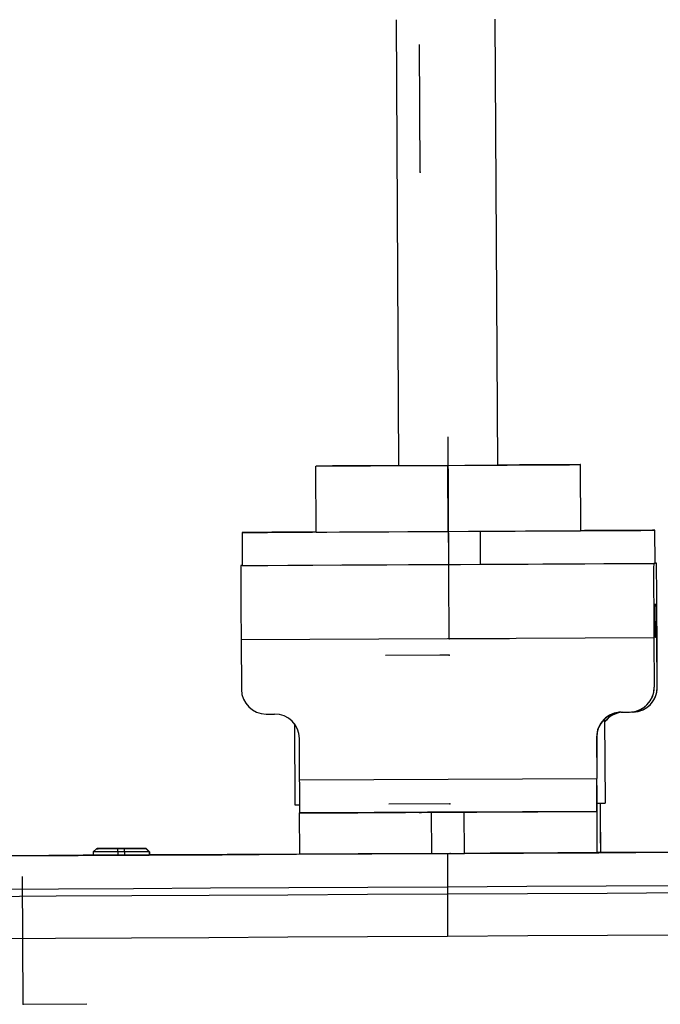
# Model space of a CAD drawing. Header units: millimetres. Extents: x -353 to -36, y 81 to 369.
# Tile 13 of 45: x -313 to -274, y 195 to 254. Entities that reach past the tile are written whole.
import ezdxf

# ---------------------------------------------------------------- set-up
doc = ezdxf.new("R2010")
doc.units = ezdxf.units.MM
doc.header["$PDSIZE"] = -1

msp = doc.modelspace()

# ---------------------------------------------------------------- linework, layer by layer
at = {"color": 7, "linetype": 'Continuous', "lineweight": 25}
for p, q in [((-290.131, 254.422), (-289.987, 227.423)), ((-283.988, 227.455), (-284.131, 254.454)), ((-294.999, 227.396), (-294.976, 227.397)), ((-294.977, 223.396), (-294.999, 227.396)), ((-286.991, 223.438), (-287.012, 227.438)), ((-278.976, 227.481), (-278.999, 227.481)), ((-278.999, 227.481), (-278.978, 223.481)), ((-278.955, 223.481), (-278.976, 227.481)), ((-299.466, 223.372), (-299.456, 221.372)), ((-285.053, 223.448), (-285.043, 221.448)), ((-278.955, 223.481), (-278.978, 223.481)), ((-274.456, 221.505), (-274.466, 223.505)), ((-299.539, 221.37), (-274.539, 221.503)), ((-299.455, 221.372), (-299.539, 221.37)), ((-293.485, 221.403), (-293.497, 221.403)), ((-293.414, 221.404), (-293.414, 221.404)), ((-291.956, 221.412), (-291.956, 221.411)), ((-286.969, 221.437), (-286.969, 221.438)), ((-281.956, 221.464), (-281.956, 221.465)), ((-280.497, 221.472), (-280.485, 221.472)), ((-274.372, 221.507), (-274.539, 221.503)), ((-274.372, 221.507), (-274.456, 221.507)), ((-274.359, 219.007), (-274.526, 219.003)), ((-274.432, 217.005), (-274.443, 219.005)), ((-274.528, 217.002), (-299.527, 216.87)), ((-299.527, 216.87), (-299.512, 213.87)), ((-274.528, 217.002), (-274.512, 214.002)), ((-274.521, 217.003), (-274.505, 214.003)), ((-274.343, 217.008), (-274.432, 217.007)), ((-274.327, 214.008), (-274.343, 217.008)), ((-274.32, 214.008), (-274.336, 217.008)), ((-274.512, 214.002), (-274.505, 214.003)), ((-274.327, 214.008), (-274.32, 214.008)), ((-298.004, 212.378), (-297.504, 212.381)), ((-276.504, 212.492), (-276.004, 212.495)), ((-275.971, 212.495), (-275.964, 212.495)), ((-275.819, 212.5), (-275.888, 212.499)), ((-275.786, 212.5), (-275.779, 212.5)), ((-296.301, 211.787), (-296.275, 206.889)), ((-277.51, 212.091), (-277.483, 206.989)), ((-295.982, 208.389), (-295.996, 210.889)), ((-277.996, 210.984), (-277.983, 208.484)), ((-277.989, 210.984), (-277.996, 210.984)), ((-277.989, 210.984), (-277.976, 208.484)), ((-295.982, 208.389), (-277.983, 208.484)), ((-296.275, 206.889), (-295.976, 206.891)), ((-277.969, 206.986), (-277.483, 206.989)), ((-295.989, 206.388), (-295.977, 206.388)), ((-295.976, 203.888), (-295.989, 206.388)), ((-277.978, 206.484), (-295.977, 206.388)), ((-288.012, 206.43), (-286.012, 206.441)), ((-288.012, 206.43), (-287.998, 203.93)), ((-285.998, 203.941), (-286.012, 206.441)), ((-277.978, 206.484), (-277.99, 206.484)), ((-277.99, 206.484), (-277.977, 203.984)), ((-277.763, 206.49), (-277.775, 206.489)), ((-277.763, 206.49), (-277.775, 206.49)), ((-277.75, 203.99), (-277.763, 206.49)), ((-308.491, 204.026), (-308.293, 204.227)), ((-308.491, 204.026), (-308.49, 203.826)), ((-308.276, 204.227), (-308.293, 204.227)), ((-306.996, 204.234), (-306.596, 204.236)), ((-306.996, 204.034), (-306.996, 204.234)), ((-306.596, 204.036), (-306.996, 204.034)), ((-306.996, 204.034), (-306.995, 203.834)), ((-306.573, 204.237), (-306.973, 204.234)), ((-306.596, 204.036), (-306.596, 204.236)), ((-306.596, 204.036), (-306.595, 203.836)), ((-305.293, 204.243), (-305.092, 204.044)), ((-305.293, 204.243), (-305.276, 204.243)), ((-305.276, 204.243), (-305.075, 204.044)), ((-305.075, 204.044), (-305.092, 204.044)), ((-305.092, 204.044), (-305.09, 203.844)), ((-305.075, 204.044), (-305.074, 203.844)), ((-287.998, 203.93), (-285.998, 203.941)), ((-287.023, 203.935), (-287.033, 201.925)), ((-277.977, 203.984), (-277.964, 203.984)), ((-277.762, 203.989), (-277.964, 203.988)), ((-277.762, 203.989), (-277.75, 203.99)), ((-308.954, 203.824), (-308.938, 203.824)), ((-308.938, 203.824), (-308.923, 203.824)), ((-304.614, 203.847), (-304.626, 203.846)), ((-304.607, 203.847), (-304.623, 203.846)), ((-304.607, 203.847), (-304.614, 203.847)), ((-287.033, 201.925), (-287.032, 201.468)), ((-287.032, 201.468), (-287.019, 198.934))]:
    msp.add_line(p, q, dxfattribs=at)
at = {"color": 7, "linetype": 'Continuous'}
for p, q in [((-288.689, 245.189), (-288.73, 252.925)), ((-288.689, 245.189), (-288.679, 245.19)), ((-286.956, 221.439), (-286.997, 229.174)), ((-286.932, 216.939), (-286.973, 224.674)), ((-286.956, 221.439), (-283.134, 221.459)), ((-286.932, 216.939), (-283.276, 216.958)), ((-286.927, 215.939), (-290.784, 215.918)), ((-286.927, 215.939), (-287.488, 215.936)), ((-286.879, 206.939), (-290.581, 206.919)), ((-286.863, 203.939), (-286.873, 203.939)), ((-312.734, 194.804), (-312.775, 202.539)), ((-312.734, 194.804), (-308.867, 194.824))]:
    msp.add_line(p, q, dxfattribs=at)
at = {"color": 7, "linetype": 'Continuous', "lineweight": 25, "flags": 128}
for points in [[(-294.999, 227.396), (-294.364, 227.399), (-293.592, 227.403), (-292.696, 227.408), (-291.693, 227.413), (-290.602, 227.419), (-289.444, 227.425), (-288.24, 227.431), (-287.012, 227.438)], [(-289.987, 227.423), (-291.262, 227.416), (-292.744, 227.409), (-293.999, 227.402), (-294.976, 227.397)], [(-289.987, 227.423), (-289.943, 227.423), (-289.59, 227.425), (-288.922, 227.428), (-288.021, 227.433), (-286.996, 227.438)], [(-287.012, 227.438), (-285.784, 227.444), (-284.578, 227.451), (-283.418, 227.457), (-282.324, 227.463), (-281.317, 227.468), (-280.417, 227.473), (-279.639, 227.477), (-278.999, 227.481)], [(-286.996, 227.438), (-285.969, 227.444), (-285.065, 227.449), (-284.394, 227.452), (-284.035, 227.454), (-283.988, 227.455)], [(-278.976, 227.481), (-279.946, 227.476), (-281.193, 227.47), (-282.669, 227.462), (-283.988, 227.455)], [(-294.977, 223.397), (-296.372, 223.389), (-297.658, 223.382), (-298.62, 223.377), (-299.228, 223.374), (-299.463, 223.372), (-299.319, 223.373), (-298.799, 223.376), (-297.92, 223.38), (-296.708, 223.387), (-295.199, 223.394), (-293.441, 223.404), (-291.486, 223.414), (-289.394, 223.425), (-287.228, 223.437), (-285.053, 223.448)], [(-294.977, 223.396), (-294.343, 223.399), (-293.571, 223.403), (-292.675, 223.408), (-291.672, 223.413), (-290.581, 223.419), (-289.423, 223.425), (-288.219, 223.432), (-286.991, 223.438)], [(-286.991, 223.438), (-285.763, 223.445), (-284.557, 223.451), (-283.397, 223.457), (-282.303, 223.463), (-281.296, 223.468), (-280.396, 223.473), (-279.618, 223.477), (-278.978, 223.481)], [(-285.053, 223.448), (-282.937, 223.459), (-280.944, 223.47), (-279.133, 223.48), (-277.561, 223.488), (-276.274, 223.495), (-275.312, 223.5), (-274.704, 223.504), (-274.469, 223.505), (-274.614, 223.504), (-275.134, 223.502), (-276.013, 223.497), (-277.225, 223.491), (-278.733, 223.483), (-278.955, 223.482)], [(-299.456, 221.372), (-299.308, 221.373), (-298.788, 221.376), (-297.909, 221.38), (-296.697, 221.387), (-295.189, 221.395), (-293.43, 221.404), (-291.475, 221.414), (-289.383, 221.425), (-287.217, 221.437), (-285.043, 221.448)], [(-293.497, 221.403), (-293.312, 221.404), (-292.76, 221.407), (-291.874, 221.411), (-290.704, 221.418), (-289.318, 221.425), (-287.798, 221.433), (-286.231, 221.441), (-284.709, 221.449), (-283.319, 221.457), (-282.143, 221.463), (-281.25, 221.468), (-280.69, 221.471), (-280.497, 221.472)], [(-285.043, 221.448), (-282.927, 221.459), (-280.933, 221.47), (-279.123, 221.48), (-277.55, 221.488), (-276.263, 221.495), (-275.302, 221.5), (-274.694, 221.504), (-274.459, 221.505), (-274.456, 221.505)], [(-295.989, 206.388), (-295.84, 206.389), (-295.389, 206.391), (-294.653, 206.395), (-293.662, 206.4), (-292.452, 206.406), (-291.071, 206.414), (-289.572, 206.422), (-288.012, 206.43)], [(-288.747, 206.426), (-288.612, 206.427), (-288.231, 206.429), (-287.662, 206.432), (-286.992, 206.436), (-286.323, 206.439), (-285.756, 206.442), (-285.378, 206.444), (-285.247, 206.445)], [(-285.247, 206.445), (-285.382, 206.444), (-285.763, 206.442), (-286.331, 206.439), (-287.001, 206.435), (-287.671, 206.432), (-288.237, 206.429), (-288.615, 206.427), (-288.747, 206.426)], [(-286.012, 206.441), (-284.45, 206.449), (-282.948, 206.457), (-281.563, 206.464), (-280.348, 206.471), (-279.35, 206.476), (-278.607, 206.48), (-278.148, 206.483), (-277.99, 206.484)], [(-313.564, 203.794), (-309.398, 203.816), (-305.092, 203.839), (-300.675, 203.862), (-296.172, 203.886), (-291.612, 203.91), (-287.023, 203.935)], [(-306.996, 204.034), (-307.288, 204.032), (-307.569, 204.031), (-307.828, 204.029), (-308.055, 204.028), (-308.241, 204.027), (-308.379, 204.027), (-308.463, 204.026), (-308.491, 204.026)], [(-308.293, 204.227), (-308.268, 204.227), (-308.195, 204.227), (-308.075, 204.228), (-307.914, 204.229), (-307.718, 204.23), (-307.493, 204.231), (-307.25, 204.232), (-306.996, 204.234)], [(-306.973, 204.234), (-307.226, 204.233), (-307.47, 204.232), (-307.695, 204.231), (-307.893, 204.23), (-308.055, 204.229), (-308.176, 204.228), (-308.25, 204.228), (-308.276, 204.227)], [(-306.596, 204.236), (-306.342, 204.237), (-306.098, 204.239), (-305.873, 204.24), (-305.676, 204.241), (-305.514, 204.242), (-305.393, 204.242), (-305.318, 204.243), (-305.293, 204.243)], [(-305.092, 204.044), (-305.121, 204.044), (-305.207, 204.043), (-305.347, 204.043), (-305.534, 204.042), (-305.762, 204.04), (-306.021, 204.039), (-306.303, 204.037), (-306.596, 204.036)], [(-305.276, 204.243), (-305.3, 204.243), (-305.374, 204.243), (-305.493, 204.242), (-305.654, 204.241), (-305.851, 204.24), (-306.075, 204.239), (-306.319, 204.238), (-306.573, 204.237)], [(-287.998, 203.93), (-289.559, 203.922), (-291.058, 203.914), (-292.439, 203.906), (-293.649, 203.9), (-294.64, 203.895), (-295.376, 203.891), (-295.827, 203.889), (-295.976, 203.888)], [(-287.023, 203.935), (-282.433, 203.959), (-277.87, 203.983), (-273.362, 204.007)], [(-277.977, 203.984), (-278.135, 203.983), (-278.594, 203.98), (-279.337, 203.976), (-280.335, 203.971), (-281.55, 203.964), (-282.935, 203.957), (-284.437, 203.949), (-285.998, 203.941)], [(-259.024, 204.09), (-260.162, 204.084), (-264.328, 204.062), (-268.633, 204.039), (-273.051, 204.016), (-277.553, 203.992), (-277.75, 203.991)], [(-308.49, 203.828), (-309.101, 203.824), (-313.278, 203.802), (-314.823, 203.794)], [(-306.794, 203.835), (-307.217, 203.833), (-307.622, 203.83), (-307.996, 203.828), (-308.324, 203.827), (-308.592, 203.825), (-308.791, 203.824), (-308.913, 203.824), (-308.954, 203.824)], [(-308.938, 203.824), (-308.771, 203.825), (-308.49, 203.826)], [(-304.623, 203.846), (-304.665, 203.846), (-304.79, 203.846), (-304.991, 203.844), (-305.261, 203.843), (-305.59, 203.841), (-305.965, 203.839), (-306.371, 203.837), (-306.794, 203.835)], [(-295.976, 203.894), (-300.363, 203.871), (-304.788, 203.847), (-305.074, 203.846)], [(-305.074, 203.845), (-304.769, 203.846), (-304.607, 203.847)], [(-287.033, 201.925), (-282.215, 201.951), (-277.422, 201.976), (-272.679, 202.001), (-268.012, 202.026), (-263.445, 202.05), (-259.003, 202.074), (-254.71, 202.097), (-250.588, 202.119), (-246.66, 202.14), (-242.946, 202.16), (-239.467, 202.179), (-236.24, 202.196), (-233.283, 202.212), (-230.613, 202.226), (-228.242, 202.239), (-226.184, 202.25), (-224.449, 202.26), (-223.048, 202.267), (-221.987, 202.273), (-221.272, 202.277), (-220.907, 202.28), (-220.856, 202.28)], [(-352.849, 201.58), (-352.811, 201.58), (-352.472, 201.582), (-351.783, 201.585), (-350.748, 201.59), (-349.372, 201.597), (-347.662, 201.606), (-345.628, 201.617), (-343.28, 201.629), (-340.631, 201.643), (-337.696, 201.658), (-334.489, 201.675), (-331.027, 201.693), (-327.33, 201.712), (-323.418, 201.733), (-319.31, 201.755), (-315.028, 201.777), (-310.597, 201.8), (-306.039, 201.825), (-301.378, 201.849), (-296.64, 201.874), (-291.85, 201.9), (-287.033, 201.925)], [(-220.484, 201.825), (-220.535, 201.825), (-220.902, 201.823), (-221.621, 201.818), (-222.688, 201.812), (-224.097, 201.805), (-225.841, 201.795), (-227.911, 201.784), (-230.295, 201.771), (-232.981, 201.757), (-235.954, 201.741), (-239.199, 201.723), (-242.698, 201.704), (-246.433, 201.684), (-250.383, 201.663), (-254.528, 201.641), (-258.845, 201.618), (-263.312, 201.594), (-267.904, 201.57), (-272.597, 201.545), (-277.367, 201.52), (-282.187, 201.494), (-287.032, 201.468)], [(-287.032, 201.468), (-291.876, 201.443), (-296.693, 201.417), (-301.457, 201.392), (-306.144, 201.367), (-310.728, 201.343), (-315.184, 201.319), (-319.489, 201.297), (-323.62, 201.275), (-327.555, 201.254), (-331.272, 201.235), (-334.753, 201.217), (-337.978, 201.2), (-340.93, 201.184), (-343.594, 201.17), (-345.955, 201.158), (-348.001, 201.148), (-349.72, 201.139), (-351.104, 201.132), (-352.145, 201.126), (-352.838, 201.123), (-353.178, 201.122), (-353.216, 201.121)], [(-287.019, 198.934), (-282.164, 198.96), (-277.334, 198.985), (-272.555, 199.011), (-267.853, 199.036), (-263.251, 199.06), (-258.775, 199.084), (-254.45, 199.107), (-250.296, 199.129), (-246.338, 199.151), (-242.596, 199.171), (-239.09, 199.189), (-235.839, 199.207), (-232.86, 199.223), (-230.168, 199.237), (-227.779, 199.25), (-225.706, 199.262), (-223.958, 199.271), (-222.546, 199.279), (-221.477, 199.285), (-220.756, 199.289), (-220.389, 199.291), (-220.337, 199.292)], [(-287.019, 198.934), (-282.164, 198.96), (-277.334, 198.985), (-272.555, 199.011), (-267.853, 199.036), (-263.251, 199.06), (-258.775, 199.084), (-254.45, 199.107), (-250.296, 199.129), (-246.338, 199.151), (-242.596, 199.171), (-239.09, 199.189), (-235.839, 199.207), (-232.86, 199.223), (-230.168, 199.237), (-227.779, 199.25), (-225.706, 199.262), (-223.958, 199.271), (-222.546, 199.279), (-221.477, 199.285), (-220.756, 199.289), (-220.389, 199.291), (-220.337, 199.292)], [(-353.335, 198.586), (-353.297, 198.587), (-352.956, 198.588), (-352.262, 198.591), (-351.219, 198.597), (-349.832, 198.604), (-348.11, 198.613), (-346.06, 198.623), (-343.694, 198.636), (-341.025, 198.649), (-338.067, 198.665), (-334.836, 198.682), (-331.348, 198.7), (-327.623, 198.72), (-323.68, 198.74), (-319.541, 198.762), (-315.227, 198.785), (-310.762, 198.808), (-306.169, 198.833), (-301.473, 198.858), (-296.699, 198.883), (-291.872, 198.908), (-287.019, 198.934)], [(-353.335, 198.586), (-353.297, 198.587), (-352.956, 198.588), (-352.262, 198.591), (-351.219, 198.597), (-349.832, 198.604), (-348.11, 198.613), (-346.06, 198.623), (-343.694, 198.636), (-341.025, 198.649), (-338.067, 198.665), (-334.836, 198.682), (-331.348, 198.7), (-327.623, 198.72), (-323.68, 198.74), (-319.541, 198.762), (-315.227, 198.785), (-310.762, 198.808), (-306.169, 198.833), (-301.473, 198.858), (-296.699, 198.883), (-291.872, 198.908), (-287.019, 198.934)]]:
    msp.add_lwpolyline(points, dxfattribs=at)
at = {"color": 7, "linetype": 'Continuous', "lineweight": 25}
for centre, radius, start, end in [((111.237, 220.173), 410.778, 179.83297, 180.46068), ((136.236, 220.305), 410.778, 179.83297, 180.46068), ((-684.929, 215.956), 410.594, 0.14677, 0.77469), ((-91.959, 218.471), 182.568, 179.83297, 180.46068), ((-456.829, 216.54), 182.486, 0.14677, 0.77469), ((-298.012, 213.878), 1.5, 180.30366, 270.30365), ((-276.012, 213.995), 1.5, 270.30386, 0.30388), ((-276.005, 213.995), 1.5, 271.57414, 0.30387), ((-275.827, 214), 1.5, 270.30386, 0.30388), ((-275.82, 214), 1.5, 271.57414, 0.30387), ((-297.496, 210.881), 1.5, 0.30366, 90.30365), ((-276.496, 210.992), 1.5, 90.30386, 180.30388), ((-276.489, 210.992), 1.5, 91.57414, 180.30387), ((-276.311, 210.997), 1.5, 94.54115, 142.98714), ((-276.304, 210.997), 1.5, 94.61894, 143.42081), ((-478.544, 206.921), 182.568, 359.83297, 0.46068), ((-460.545, 207.016), 182.568, 359.83297, 0.46068), ((-688.74, 205.181), 410.778, 359.83297, 0.46068), ((-51.977, 207.561), 225.813, 180.14553, 180.90619), ((-250.026, 207.087), 27.755, 180.20619, 181.23396)]:
    msp.add_arc(centre, radius, start, end, dxfattribs=at)
at = {"color": 7, "linetype": 'Continuous'}
for p in [(-288.689, 245.189), (-286.956, 221.439), (-286.932, 216.939), (-286.927, 215.939), (-286.879, 206.939), (-286.863, 203.939), (-312.734, 194.804)]:
    msp.add_point(p, dxfattribs=at)

doc.saveas('drawing.dxf')
